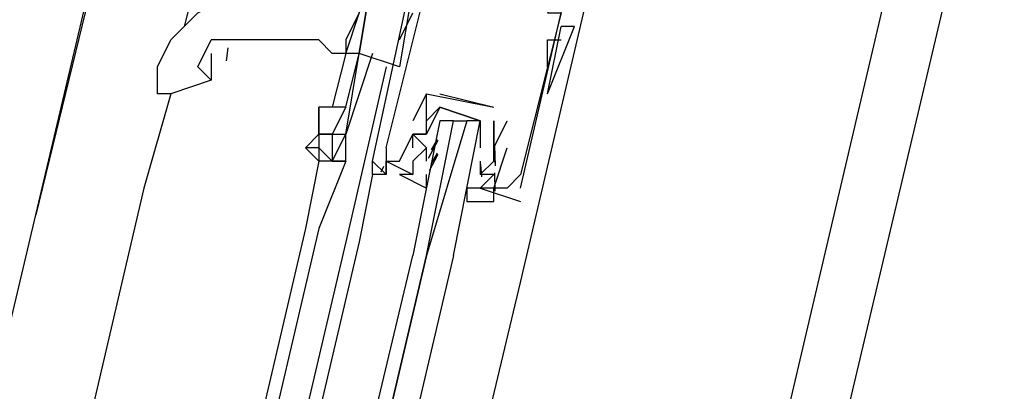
# Model space of a CAD drawing. Header units: feet. Extents: x -79 to 198, y -22 to 181.
# Tile 66 of 256: x 104.584 to 105.559, y 32.443 to 32.811. Entities that reach past the tile are written whole.
import ezdxf

# ---------------------------------------------------------------- set-up
doc = ezdxf.new("R2010")
doc.units = ezdxf.units.FT
doc.layers.add('A-LINEA', color=7, linetype='CONTINUOUS')

msp = doc.modelspace()

# ---------------------------------------------------------------- linework, layer by layer
at = {"layer": 'A-LINEA'}
for p, q in [((103.5333, 24.5111), (107.3733, 40.7511)), ((104.6, 32.6178), (104.72, 33.1111)), ((103, 25.8578), (104.7067, 33.0711)), ((105.08, 32.5511), (105.1733, 32.9511)), ((104.7733, 32.9111), (104.7467, 32.8044)), ((103.76, 25.6711), (105.4533, 32.8844)), ((104.9333, 32.6711), (104.9733, 32.8578)), ((104.9733, 32.8444), (104.96, 32.7644)), ((104.96, 32.7911), (104.9733, 32.8178)), ((105.1067, 32.7378), (105.12, 32.8044)), ((105.1067, 32.7378), (105.12, 32.8044)), ((105.1333, 32.8044), (105.1333, 32.8044)), ((105.1067, 32.7644), (105.1067, 32.7911)), ((105.1067, 32.7911), (105.12, 32.7911)), ((104.7899, 32.7832), (104.7881, 32.7704)), ((104.7733, 32.7778), (104.7733, 32.7511)), ((104.9067, 32.7778), (104.8933, 32.7244)), ((104.9067, 32.7778), (104.9067, 32.7778)), ((104.9067, 32.7778), (104.9067, 32.7778)), ((104.9067, 32.7244), (104.92, 32.7778)), ((104.92, 32.7778), (104.92, 32.7778)), ((104.9467, 32.7644), (104.9067, 32.5911)), ((105.1067, 32.7644), (105.1067, 32.7644)), ((104.7333, 32.7378), (104.7067, 32.6444)), ((104.9867, 32.7378), (104.9867, 32.7378)), ((104.9867, 32.7378), (104.9867, 32.7378)), ((105, 32.7378), (105.0533, 32.7244)), ((105, 32.7378), (105, 32.7378)), ((105.0533, 32.7244), (105.0533, 32.7244)), ((105.0533, 32.7244), (105.0533, 32.7244)), ((104.9733, 32.7111), (104.9733, 32.7111)), ((105.0133, 32.7111), (105.0267, 32.7111)), ((105.0533, 32.7111), (105.0533, 32.7111)), ((105.0533, 32.7111), (105.0533, 32.7111)), ((105.0667, 32.7111), (105.0667, 32.7111)), ((104.9733, 32.6978), (104.9733, 32.6978)), ((104.9733, 32.6978), (104.9733, 32.6978)), ((104.9867, 32.6978), (104.9867, 32.6978)), ((105, 32.6978), (105, 32.6978)), ((105.04, 32.6978), (105.04, 32.6978)), ((104.8667, 32.6844), (104.8667, 32.6844)), ((104.88, 32.6844), (104.88, 32.6711)), ((104.9467, 32.6844), (104.9467, 32.6844)), ((104.9733, 32.6844), (104.9733, 32.6844)), ((104.9867, 32.6844), (104.9867, 32.6844)), ((104.9867, 32.6711), (104.9867, 32.6844)), ((104.9887, 32.674), (104.9983, 32.6919)), ((104.9915, 32.6822), (104.9977, 32.6924)), ((105.0533, 32.6844), (105.0533, 32.6844)), ((105.0533, 32.6844), (105.0533, 32.6844)), ((105.0542, 32.6867), (105.0548, 32.6663)), ((105.0667, 32.6844), (105.0667, 32.6844)), ((104.9897, 32.6619), (104.9982, 32.6781)), ((104.9915, 32.6689), (104.9977, 32.6791)), ((105.0535, 32.6809), (105.0545, 32.669)), ((104.88, 32.6711), (104.8667, 32.6044)), ((104.9067, 32.6711), (104.88, 32.6044)), ((104.8933, 32.6711), (104.8933, 32.6711)), ((104.8933, 32.6711), (104.8933, 32.6711)), ((104.9067, 32.6711), (104.9067, 32.6711)), ((104.9333, 32.6711), (104.9333, 32.6711)), ((104.9418, 32.6605), (104.9445, 32.666)), ((104.9418, 32.6605), (104.9445, 32.666)), ((104.9418, 32.6605), (104.9445, 32.666)), ((104.9467, 32.6711), (104.9733, 32.6578)), ((104.9467, 32.6711), (104.9467, 32.6711)), ((104.9467, 32.6711), (104.9467, 32.6711)), ((104.96, 32.6711), (104.96, 32.6711)), ((104.9867, 32.6711), (104.9867, 32.6711)), ((105.04, 32.6711), (105.04, 32.6578)), ((105.04, 32.6711), (105.04, 32.6711)), ((105.0401, 32.6676), (105.0412, 32.6557)), ((105.0533, 32.6711), (105.0533, 32.6711)), ((104.9733, 32.6578), (104.9733, 32.6578)), ((105.04, 32.6578), (105.04, 32.6578)), ((105.0541, 32.6595), (105.0544, 32.6412)), ((105.08, 32.6578), (105.08, 32.6578)), ((104.7067, 32.6444), (103.96, 29.4578)), ((105.04, 32.6444), (105.08, 32.6311)), ((105.04, 32.6444), (105.04, 32.6444)), ((105.0533, 32.6444), (105.0533, 32.6444)), ((105.0667, 32.6444), (105.0667, 32.6444)), ((105.08, 32.6444), (105.08, 32.6444)), ((105.08, 32.6311), (105.08, 32.6311)), ((104.8667, 32.6044), (104.12, 29.4178)), ((104.88, 32.6044), (104.1333, 29.4178)), ((104.9067, 32.5911), (104.16, 29.4178)), ((104.92, 32.5911), (104.1733, 29.4178)), ((104.32, 29.3778), (105.08, 32.5511))]:
    msp.add_line(p, q, dxfattribs=at)
for points in [[(67.2267, 7.6444), (67.2667, 7.8178), (67.76, 9.9244), (68.1067, 9.9378), (69.9867, 17.8978), (72.5733, 17.2844), (72.7333, 17.9244), (80.72, 16.0444), (83.12, 15.4711), (87.16, 14.5111), (90.12, 27.0044), (94.6533, 25.9244), (94.8133, 26.5778), (97.52, 25.9378), (103.5333, 24.5111), (107.3733, 40.7511), (107.64, 40.6978), (108.9733, 40.3778), (112.68, 39.4978), (119.16, 37.9644), (119.2267, 38.2978), (125.3067, 36.8578)], [(104.9467, 32.6844), (104.9867, 32.8444), (105, 32.8711), (105.0133, 32.8711), (105.0133, 32.8844), (105.0267, 32.8711), (105.0933, 32.8578), (105.1067, 32.8578), (105.12, 32.8444), (105.1067, 32.8178), (105.12, 32.8178), (105.08, 32.6578), (105.0667, 32.6444), (105.0533, 32.6444), (105.0667, 32.6844)], [(105.08, 32.6444), (105.12, 32.8178), (105.1333, 32.8711)], [(104.9067, 32.7778), (104.9067, 32.7778), (104.9333, 32.8578), (104.9333, 32.8578), (104.92, 32.7778), (104.9067, 32.7778), (104.9067, 32.7778)], [(104.9333, 32.8578), (104.92, 32.8444), (104.92, 32.8178), (104.9067, 32.7911), (104.9067, 32.7778), (104.9067, 32.7778)], [(104.96, 32.7644), (104.92, 32.7778), (104.9333, 32.8578), (104.9733, 32.8444)], [(104.72, 32.7511), (104.72, 32.7644), (104.7333, 32.7911), (104.76, 32.8178), (104.8133, 32.8444)], [(105.1067, 32.7378), (105.1067, 32.7378), (105.1067, 32.7378), (105.1333, 32.8044), (105.12, 32.8044)], [(104.7733, 32.7511), (104.76, 32.7644), (104.7733, 32.7911)], [(104.9067, 32.7778), (104.8933, 32.7778), (104.88, 32.7911), (104.8533, 32.7911), (104.84, 32.7911), (104.8267, 32.7911), (104.8133, 32.7911), (104.8, 32.7911), (104.7867, 32.7911), (104.7733, 32.7911)], [(104.9333, 32.7778), (104.9067, 32.6978), (104.9067, 32.6978), (104.92, 32.7778)], [(104.7733, 32.7511), (104.7333, 32.7378), (104.72, 32.7378), (104.72, 32.7511)], [(104.9867, 32.7378), (104.9867, 32.7378), (104.9733, 32.7111)], [(104.9733, 32.6844), (104.9733, 32.6978), (104.9867, 32.6978), (104.9867, 32.7378), (105.0533, 32.7244)], [(104.9067, 32.7244), (104.9067, 32.7244), (104.88, 32.7244), (104.88, 32.7244)], [(104.88, 32.6978), (104.88, 32.7111), (104.88, 32.7244), (104.88, 32.6978), (104.8933, 32.6978)], [(104.9067, 32.7244), (104.8933, 32.6978), (104.8933, 32.6978), (104.9067, 32.6978)], [(105.04, 32.7111), (105, 32.7244), (104.9867, 32.6978), (104.9733, 32.6978), (104.9867, 32.6844), (104.9733, 32.6711), (104.9733, 32.6578), (104.96, 32.6578), (104.9867, 32.6444), (104.9867, 32.6578)], [(104.9867, 32.6978), (104.9867, 32.7111), (105, 32.7244), (105.04, 32.7111), (105.04, 32.6978), (105.04, 32.6844)], [(104.88, 32.6844), (104.8667, 32.6844), (104.88, 32.6978), (104.88, 32.6978), (104.88, 32.6978), (104.88, 32.7111)], [(105.0133, 32.5778), (105.04, 32.7111), (105.0267, 32.7111), (104.9867, 32.5778), (105.0133, 32.7111), (105, 32.7111), (104.9733, 32.5778)], [(105.04, 32.6444), (105.0267, 32.6444), (105.0267, 32.6311), (105.0533, 32.6311), (105.0533, 32.6444), (105.04, 32.6444), (105.0533, 32.6578), (105.04, 32.6578), (105.0533, 32.6711), (105.0533, 32.6844), (105.0533, 32.7111)], [(105.0533, 32.6844), (105.0533, 32.6844), (105.0667, 32.7111)], [(105.0533, 32.7111), (105.0533, 32.6844), (105.0533, 32.6711)], [(104.8933, 32.6978), (104.88, 32.6978), (104.88, 32.6844), (104.8933, 32.6711)], [(104.8933, 32.6978), (104.8933, 32.6711), (104.8933, 32.6711), (104.9067, 32.6978)], [(104.8933, 32.6711), (104.9067, 32.6711), (104.9067, 32.6978)], [(104.9467, 32.6844), (104.9467, 32.6711), (104.96, 32.6711), (104.9733, 32.6978), (104.9733, 32.6978)], [(104.9067, 32.6711), (104.8933, 32.6711), (104.8933, 32.6711), (104.88, 32.6711), (104.8667, 32.6844)], [(104.9467, 32.6711), (104.9467, 32.6578), (104.9333, 32.6578), (104.92, 32.5911)], [(104.9333, 32.6578), (104.9333, 32.6711), (104.9467, 32.6578), (104.9467, 32.6711), (104.9467, 32.6578), (104.9467, 32.6711)], [(104.9467, 32.6711), (104.9467, 32.6578), (104.9333, 32.6578)], [(104.9333, 32.6578), (104.9333, 32.6711), (104.9467, 32.6578), (104.9467, 32.6711), (104.9467, 32.6578), (104.9467, 32.6711)], [(104.9467, 32.6711), (104.9467, 32.6578), (104.9333, 32.6578)], [(104.9333, 32.6578), (104.9333, 32.6711), (104.9467, 32.6578), (104.9467, 32.6711), (104.9467, 32.6578), (104.9467, 32.6711)], [(105.0133, 32.5778), (104.2533, 29.3378), (104.24, 29.3244), (104.2267, 29.3378), (104.9867, 32.5778), (104.2267, 29.3378), (104.2133, 29.3378), (104.2, 29.3378), (104.9733, 32.5778)]]:
    msp.add_lwpolyline(points, dxfattribs=at)

doc.saveas('drawing.dxf')
